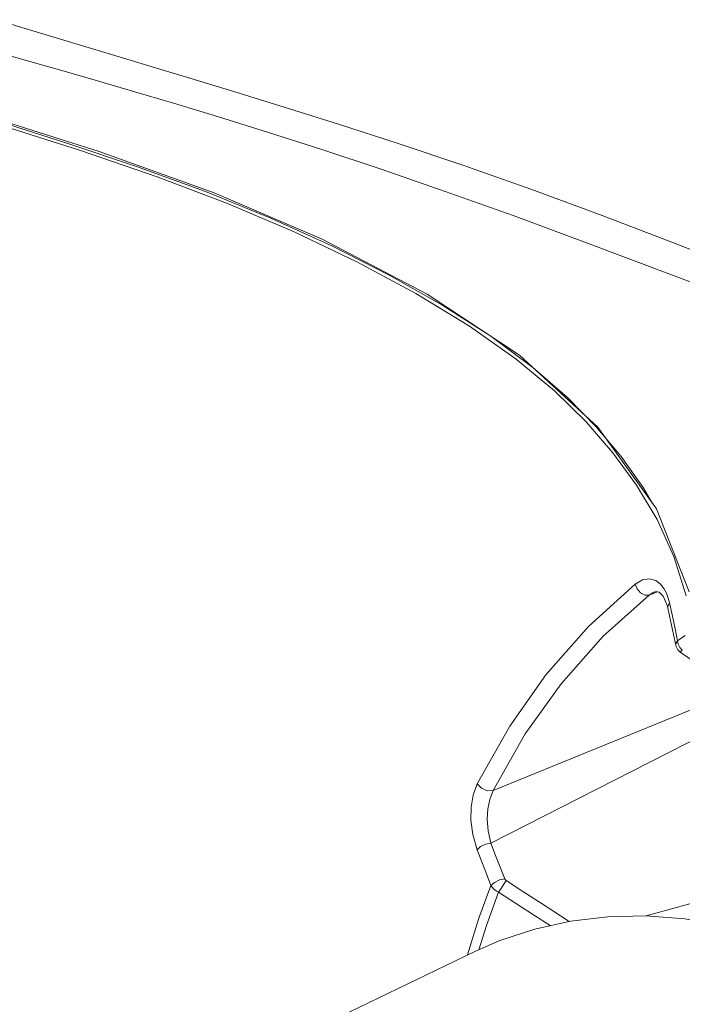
# Model space of a CAD drawing. Header units: millimetres. Extents: x 3925 to 5043, y -86 to 778.
# Tile 6 of 256: x 4002 to 4017, y 111 to 134. Entities that reach past the tile are written whole.
import ezdxf

# ---------------------------------------------------------------- set-up
doc = ezdxf.new("R2010")
doc.units = ezdxf.units.MM
doc.header["$LTSCALE"] = 46.255
for name, color, linetype in [('H30K-FRONT-CDXF_CONTINUOUS_LINE', 7, 'CONTINUOUS'), ('H30K-TOP-COVDXF_CONTINUOUS_LINE', 7, 'CONTINUOUS'), ('PJ-LENS-B10RDXF_CONTINUOUS_LINE', 7, 'CONTINUOUS')]:
    doc.layers.add(name, color=color, linetype=linetype)

msp = doc.modelspace()

# ---------------------------------------------------------------- linework, layer by layer
at = {"layer": 'H30K-FRONT-CDXF_CONTINUOUS_LINE', "color": 7, "linetype": 'Continuous', "lineweight": 0}
for p, q in [((4008.9515, 128.741), (4007.5263, 129.392)), ((4009.522, 128.3759), (4008.0536, 129.0813)), ((4010.2738, 128.068), (4008.9515, 128.741)), ((4013.2397, 126.1104), (4012.1545, 126.8743)), ((4013.6281, 125.9159), (4012.6455, 126.6447)), ((4014.1338, 125.369), (4013.2397, 126.1104)), ((4014.8724, 124.6456), (4014.1338, 125.369)), ((4015.4994, 123.9221), (4014.8724, 124.6456)), ((4015.6914, 123.8374), (4015.1106, 124.5273)), ((4016.0497, 123.1671), (4015.4994, 123.9221)), ((4016.2085, 123.1113), (4015.6914, 123.8374)), ((4016.529, 122.3628), (4016.0497, 123.1671)), ((4016.4271, 122.7371), (4016.2085, 123.1113)), ((4016.9199, 121.5027), (4016.529, 122.3628)), ((4017.2075, 120.5881), (4016.9199, 121.5027)), ((4014.9325, 119.8689), (4016.0178, 120.8552)), ((4016.5364, 120.6777), (4016.342, 120.6004)), ((4016.342, 120.6004), (4016.4553, 120.6687)), ((4016.4553, 120.6687), (4016.4606, 120.6708)), ((4016.4555, 120.6688), (4016.5104, 120.6833)), ((4016.7494, 120.6444), (4016.7926, 120.5307)), ((4015.272, 119.6394), (4016.342, 120.6004)), ((4016.6713, 120.5786), (4016.761, 120.3793)), ((4016.7926, 120.5307), (4016.823, 120.4179)), ((4016.823, 120.4179), (4016.8915, 120.1061)), ((4016.761, 120.3793), (4016.7798, 120.3081)), ((4016.7798, 120.3081), (4016.8236, 120.1138)), ((4016.8236, 120.1138), (4016.9165, 119.6806)), ((4016.8915, 120.1061), (4016.9527, 119.8121)), ((4016.9527, 119.8121), (4017.0075, 119.5359)), ((4016.9165, 119.6806), (4016.9672, 119.4295)), ((4017.0075, 119.5359), (4017.1868, 119.6582)), ((4016.9736, 119.4037), (4016.967, 119.4298)), ((4016.967, 119.4296), (4016.9671, 119.4293)), ((4017.0621, 119.3788), (4017.1193, 119.3136)), ((4017.07, 119.2725), (4017.07, 119.2725)), ((4017.5162, 118.0051), (4012.6999, 116.0408)), ((4017.6382, 117.3521), (4012.6485, 114.8136)), ((4020.1548, 114.1903), (4016.2749, 113.1143)), ((4014.4814, 112.9866), (4013.8439, 113.3995))]:
    msp.add_line(p, q, dxfattribs=at)
for points in [[(4007.5263, 129.392), (4005.9899, 130.0162), (4004.3794, 130.5989), (4002.7505, 131.1436), (4001.1613, 131.6487)], [(4008.0536, 129.0813), (4006.5038, 129.7426), (4004.8564, 130.363), (4003.0661, 130.9734), (4001.0792, 131.6091)], [(4012.1545, 126.8743), (4010.8985, 127.6359), (4009.522, 128.3759)], [(4012.6455, 126.6447), (4011.5066, 127.3721), (4010.2738, 128.068)], [(4015.1106, 124.5273), (4014.4366, 125.2131), (4013.6281, 125.9159)], [(4016.0178, 120.8552), (4016.1866, 120.9539), (4016.3549, 120.9794), (4016.4975, 120.9391), (4016.6074, 120.858), (4016.6894, 120.7558), (4016.7494, 120.6444)], [(4016.0178, 120.8552), (4016.0625, 120.7442), (4016.1463, 120.6506), (4016.2481, 120.5983), (4016.342, 120.6004)], [(4016.5104, 120.6833), (4016.5806, 120.6682), (4016.6713, 120.5786)], [(4016.823, 120.4179), (4016.7782, 120.3354), (4016.7798, 120.3081)], [(4012.328, 116.1954), (4013.0894, 117.5428), (4013.9354, 118.7377), (4014.9325, 119.8689)], [(4012.6999, 116.0408), (4013.4524, 117.3632), (4014.2881, 118.5338), (4015.272, 119.6394)], [(4017.0073, 119.5359), (4016.9695, 119.4744), (4016.967, 119.4296)], [(4017.0073, 119.5359), (4017.0232, 119.4561), (4017.0621, 119.3788)], [(4017.0703, 119.2723), (4017.0156, 119.3237), (4016.9736, 119.4037)], [(4017.1193, 119.3136), (4017.0797, 119.2747), (4017.07, 119.2725)], [(4017.0706, 119.2731), (4017.604, 118.9048), (4018.1475, 118.5293)], [(4012.33, 114.6605), (4012.2274, 115.0131), (4012.1841, 115.3498), (4012.1879, 115.6513), (4012.2331, 115.9318), (4012.328, 116.1954)], [(4012.328, 116.1954), (4012.4276, 116.0933), (4012.5696, 116.0343), (4012.6999, 116.0408)], [(4012.6485, 114.8136), (4012.5861, 115.1001), (4012.5662, 115.3709), (4012.5793, 115.6115), (4012.6218, 115.8338), (4012.6999, 116.0408)], [(4012.33, 114.6605), (4012.4101, 114.732), (4012.527, 114.7881), (4012.6485, 114.8136)], [(4012.6522, 113.8254), (4012.5484, 114.0961), (4012.4411, 114.3745), (4012.33, 114.6605)], [(4012.9732, 113.9797), (4012.8686, 114.2498), (4012.7604, 114.5278), (4012.6485, 114.8136)], [(4012.6522, 113.8255), (4012.7318, 113.8977), (4012.8499, 113.9544), (4012.9732, 113.9797)], [(4013.0044, 113.9424), (4012.9959, 113.9487), (4012.989, 113.9552), (4012.983, 113.9622), (4012.9778, 113.9701), (4012.9732, 113.9797)], [(4012.1041, 112.2067), (4012.3632, 113.0405), (4012.6522, 113.8254)], [(4012.8291, 113.669), (4012.7821, 113.6948), (4012.7434, 113.7218), (4012.7098, 113.7512), (4012.6793, 113.7849), (4012.6522, 113.8254)], [(4012.8291, 113.669), (4012.89, 113.7567), (4012.9531, 113.855), (4013.0044, 113.9424)], [(4013.8439, 113.3995), (4013.3995, 113.687), (4013.0044, 113.9424)], [(4012.3695, 112.3263), (4012.5451, 112.8941), (4012.8291, 113.669)], [(4014.0375, 112.8886), (4013.6689, 113.1268), (4013.2243, 113.4139), (4012.8291, 113.669)]]:
    msp.add_lwpolyline(points, dxfattribs=at)
at = {"layer": 'H30K-TOP-COVDXF_CONTINUOUS_LINE', "color": 7, "linetype": 'Continuous', "lineweight": 0}
for p, q in [((4003.0149, 133.4511), (4003.7918, 133.2172)), ((4006.669, 132.3451), (4007.8201, 131.9903)), ((4000.4761, 131.914), (4003.5015, 130.9518)), ((4007.8201, 131.9903), (4009.0919, 131.5907)), ((4007.4376, 131.4035), (4008.7038, 130.9979)), ((4008.7038, 130.9979), (4010.0913, 130.5374)), ((4003.5015, 130.9518), (4006.1928, 129.9904)), ((4010.0913, 130.5374), (4011.5858, 130.022)), ((4011.9918, 130.6338), (4013.5829, 130.0739)), ((4013.5829, 130.0739), (4015.2482, 129.4597)), ((4011.5858, 130.022), (4013.1669, 129.4562)), ((4013.1669, 129.4562), (4014.8238, 128.8447)), ((4015.2482, 129.4597), (4017.0137, 128.7803)), ((4014.8238, 128.8447), (4016.9503, 128.0448)), ((4017.0137, 128.7803), (4018.9339, 128.02)), ((4016.9503, 128.0448), (4018.5088, 127.4581))]:
    msp.add_line(p, q, dxfattribs=at)
for points in [[(4001.0982, 134.028), (4001.6989, 133.8471), (4003.0149, 133.4511)], [(4000.7086, 133.3852), (4001.3156, 133.2151), (4001.9406, 133.0387), (4002.6346, 132.8411), (4003.4128, 132.617), (4004.2842, 132.3625), (4005.2432, 132.0776), (4006.2896, 131.7603), (4007.4376, 131.4035)], [(4003.7918, 133.2172), (4004.6624, 132.9546), (4005.6213, 132.6643), (4006.669, 132.3451)], [(4009.0919, 131.5907), (4010.4875, 131.1394), (4011.9918, 130.6338)], [(4006.1928, 129.9904), (4008.7077, 128.9101), (4011.1647, 127.6233)], [(4011.1647, 127.6233), (4013.3156, 126.2006), (4015.1448, 124.523), (4016.5156, 122.6138), (4017.2784, 120.6762)]]:
    msp.add_lwpolyline(points, dxfattribs=at)
at = {"layer": 'PJ-LENS-B10RDXF_CONTINUOUS_LINE', "color": 7, "linetype": 'Continuous', "lineweight": 0}
msp.add_line((4007.7111, 110.0862), (4012.2729, 112.2843), dxfattribs=at)
msp.add_lwpolyline([(4012.2729, 112.2843), (4012.8575, 112.5385), (4013.6734, 112.8082), (4014.5078, 112.9924), (4015.3801, 113.0957), (4016.2661, 113.1149), (4017.1769, 113.0504), (4018.0969, 112.9029), (4019.0278, 112.6724)], dxfattribs=at)

doc.saveas('drawing.dxf')
